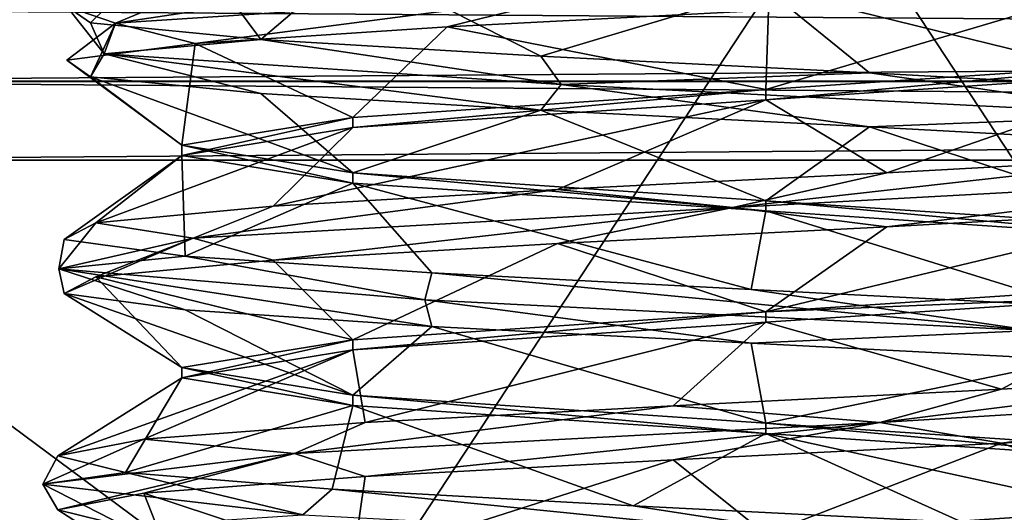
# Model space of a CAD drawing. Header units: millimetres. Extents: x -75 to 0, y -130 to 133.
# Tile 30 of 121: x -70.68 to -67.14, y -27.7 to -25.93. Entities that reach past the tile are written whole.
import ezdxf

# ---------------------------------------------------------------- set-up
doc = ezdxf.new("R2010")
doc.units = ezdxf.units.MM
doc.header["$LTSCALE"] = 65.185185
for name, color, linetype in [('1129', 7, 'CONTINUOUS'), ('1134', 7, 'CONTINUOUS'), ('1325', 7, 'CONTINUOUS'), ('1326', 7, 'CONTINUOUS'), ('1327', 7, 'CONTINUOUS'), ('1456', 7, 'CONTINUOUS'), ('1457', 7, 'CONTINUOUS'), ('1458', 7, 'CONTINUOUS'), ('1466', 7, 'CONTINUOUS'), ('1467', 7, 'CONTINUOUS'), ('944', 7, 'CONTINUOUS'), ('946', 7, 'CONTINUOUS'), ('949', 7, 'CONTINUOUS'), ('951', 7, 'CONTINUOUS'), ('972', 7, 'CONTINUOUS'), ('973', 7, 'CONTINUOUS')]:
    doc.layers.add(name, color=color, linetype=linetype)

msp = doc.modelspace()

# ---------------------------------------------------------------- linework, layer by layer
at = {"layer": '1129', "linetype": 'CONTINUOUS'}
for points in [[(-35.5, -25.8928, -21.84), (-72, -25.8928, -21.84), (-72, -26.1501, -21.9585), (-35.5, -25.8928, -21.84)], [(-35.5, -26.1525, -21.9592), (-35.5, -25.8928, -21.84), (-72, -26.1501, -21.9585), (-35.5, -26.1525, -21.9592)], [(-72, -26.4353, -22), (-35.5, -26.1525, -21.9592), (-72, -26.1501, -21.9585), (-72, -26.4353, -22)], [(-72, -26.4353, -22), (-35.5, -26.4353, -22), (-35.5, -26.1525, -21.9592), (-72, -26.4353, -22)]]:
    msp.add_3dface(points, dxfattribs=at)
at = {"layer": '1134', "linetype": 'CONTINUOUS'}
for points in [[(-72, -25.8928, 21.84), (-35.5, -25.8928, 21.84), (-35.5, -26.1525, 21.9592), (-72, -25.8928, 21.84)], [(-72, -25.8928, 21.84), (-35.5, -26.1525, 21.9592), (-72, -26.1525, 21.9592), (-72, -25.8928, 21.84)], [(-35.5, -26.4353, 22), (-72, -26.4353, 22), (-72, -26.1525, 21.9592), (-35.5, -26.4353, 22)], [(-35.5, -26.1525, 21.9592), (-35.5, -26.4353, 22), (-72, -26.1525, 21.9592), (-35.5, -26.1525, 21.9592)]]:
    msp.add_3dface(points, dxfattribs=at)
at = {"layer": '1325', "linetype": 'CONTINUOUS'}
for points in [[(-68.6413, -25.8317, 2.5197), (-70.3376, -25.9423, 1.1382), (-69.1451, -25.7624, 2.2749), (-68.6413, -25.8317, 2.5197)], [(-69.1451, -25.7624, 2.2749), (-70.3376, -25.9423, 1.1382), (-70.0518, -25.8223, 1.5087), (-69.1451, -25.7624, 2.2749)], [(-70.0518, -25.8223, 1.5087), (-70.3376, -25.9423, 1.1382), (-70.5128, -25.8822, 0.4149), (-70.0518, -25.8223, 1.5087)], [(-70.3376, -25.9423, 1.1382), (-68.6413, -25.8317, 2.5197), (-70.0518, -26.0163, 1.5087), (-70.3376, -25.9423, 1.1382)], [(-70.0518, -26.0163, 1.5087), (-68.6413, -25.8317, 2.5197), (-69.1451, -25.9564, 2.2749), (-70.0518, -26.0163, 1.5087)], [(-69.1451, -25.9564, 2.2749), (-68.6413, -25.8317, 2.5197), (-67.9896, -25.8965, 2.5468), (-69.1451, -25.9564, 2.2749)], [(-70.3376, -25.9423, 1.1382), (-70.3789, -26.0529, -1.0491), (-70.5128, -25.8822, 0.4149), (-70.3376, -25.9423, 1.1382)], [(-70.5128, -25.8822, 0.4149), (-70.3789, -26.0529, -1.0491), (-70.4279, -25.9421, -0.7691), (-70.5128, -25.8822, 0.4149)], [(-70.4279, -26.1361, -0.7691), (-70.3376, -25.9423, 1.1382), (-70.5128, -26.0762, 0.4149), (-70.4279, -26.1361, -0.7691)], [(-70.5128, -26.0762, 0.4149), (-70.3376, -25.9423, 1.1382), (-70.0518, -26.0163, 1.5087), (-70.5128, -26.0762, 0.4149)], [(-70.4279, -25.9421, -0.7691), (-70.3789, -26.0529, -1.0491), (-69.8155, -26.002, -1.7861), (-70.4279, -25.9421, -0.7691)], [(-70.3789, -26.0529, -1.0491), (-70.3376, -25.9423, 1.1382), (-70.4279, -26.1361, -0.7691), (-70.3789, -26.0529, -1.0491)], [(-70.3789, -26.0529, -1.0491), (-68.7359, -26.1635, -2.4937), (-69.8155, -26.002, -1.7861), (-70.3789, -26.0529, -1.0491)], [(-69.8155, -26.002, -1.7861), (-68.7359, -26.1635, -2.4937), (-68.8088, -26.0619, -2.415), (-69.8155, -26.002, -1.7861)], [(-69.8155, -26.1959, -1.7861), (-70.3789, -26.0529, -1.0491), (-70.4279, -26.1361, -0.7691), (-69.8155, -26.1959, -1.7861)], [(-68.7359, -26.1635, -2.4937), (-70.3789, -26.0529, -1.0491), (-68.8088, -26.2558, -2.415), (-68.7359, -26.1635, -2.4937)], [(-68.8088, -26.2558, -2.415), (-70.3789, -26.0529, -1.0491), (-69.8155, -26.1959, -1.7861), (-68.8088, -26.2558, -2.415)], [(-68.8088, -26.0619, -2.415), (-68.7359, -26.1635, -2.4937), (-67.6263, -26.1218, -2.5192), (-68.8088, -26.0619, -2.415)], [(-68.7359, -26.1635, -2.4937), (-66.5719, -26.274, -2.1727), (-67.6263, -26.1218, -2.5192), (-68.7359, -26.1635, -2.4937)], [(-67.6263, -26.1218, -2.5192), (-66.5719, -26.274, -2.1727), (-66.525, -26.1817, -2.0762), (-67.6263, -26.1218, -2.5192)], [(-67.6263, -26.3157, -2.5192), (-68.7359, -26.1635, -2.4937), (-68.8088, -26.2558, -2.415), (-67.6263, -26.3157, -2.5192)], [(-66.5719, -26.274, -2.1727), (-68.7359, -26.1635, -2.4937), (-67.6263, -26.3157, -2.5192), (-66.5719, -26.274, -2.1727)], [(-66.525, -26.3756, -2.0762), (-66.5719, -26.274, -2.1727), (-67.6263, -26.3157, -2.5192), (-66.525, -26.3756, -2.0762)], [(-66.0934, -26.4952, 1.7678), (-68.1178, -26.6058, 2.5973), (-66.4745, -26.4212, 2.0394), (-66.0934, -26.4952, 1.7678)], [(-66.4745, -26.4212, 2.0394), (-68.1178, -26.6058, 2.5973), (-67.5646, -26.4811, 2.5093), (-66.4745, -26.4212, 2.0394)], [(-67.5646, -26.4811, 2.5093), (-68.1178, -26.6058, 2.5973), (-68.7493, -26.541, 2.4341), (-67.5646, -26.4811, 2.5093)], [(-68.1178, -26.6058, 2.5973), (-66.0934, -26.4952, 1.7678), (-67.5646, -26.6751, 2.5093), (-68.1178, -26.6058, 2.5973)], [(-67.5646, -26.6751, 2.5093), (-66.0934, -26.4952, 1.7678), (-66.4745, -26.6152, 2.0394), (-67.5646, -26.6751, 2.5093)], [(-68.1178, -26.6058, 2.5973), (-70.0587, -26.7163, 1.588), (-68.7493, -26.541, 2.4341), (-68.1178, -26.6058, 2.5973)], [(-68.7493, -26.541, 2.4341), (-70.0587, -26.7163, 1.588), (-69.7711, -26.6009, 1.8301), (-68.7493, -26.541, 2.4341)], [(-69.7711, -26.6009, 1.8301), (-70.0587, -26.7163, 1.588), (-70.4083, -26.6608, 0.8285), (-69.7711, -26.6009, 1.8301)], [(-70.0587, -26.7163, 1.588), (-68.1178, -26.6058, 2.5973), (-69.7711, -26.7949, 1.8301), (-70.0587, -26.7163, 1.588)], [(-69.7711, -26.7949, 1.8301), (-68.1178, -26.6058, 2.5973), (-68.7493, -26.735, 2.4341), (-69.7711, -26.7949, 1.8301)], [(-68.7493, -26.735, 2.4341), (-68.1178, -26.6058, 2.5973), (-67.5646, -26.6751, 2.5093), (-68.7493, -26.735, 2.4341)], [(-70.0587, -26.7163, 1.588), (-70.5421, -26.8269, -0.5457), (-70.4083, -26.6608, 0.8285), (-70.0587, -26.7163, 1.588)], [(-70.4083, -26.6608, 0.8285), (-70.5421, -26.8269, -0.5457), (-70.5222, -26.7207, -0.3531), (-70.4083, -26.6608, 0.8285)], [(-70.5421, -26.8269, -0.5457), (-70.0587, -26.7163, 1.588), (-70.5222, -26.9147, -0.3531), (-70.5421, -26.8269, -0.5457)], [(-70.5222, -26.7207, -0.3531), (-70.5421, -26.8269, -0.5457), (-70.0882, -26.7806, -1.4579), (-70.5222, -26.7207, -0.3531)], [(-70.5222, -26.9147, -0.3531), (-70.0587, -26.7163, 1.588), (-70.4083, -26.8548, 0.8285), (-70.5222, -26.9147, -0.3531)], [(-70.4083, -26.8548, 0.8285), (-70.0587, -26.7163, 1.588), (-69.7711, -26.7949, 1.8301), (-70.4083, -26.8548, 0.8285)], [(-70.5421, -26.8269, -0.5457), (-69.2256, -26.9375, -2.293), (-70.0882, -26.7806, -1.4579), (-70.5421, -26.8269, -0.5457)], [(-70.0882, -26.7806, -1.4579), (-69.2256, -26.9375, -2.293), (-69.2005, -26.8405, -2.2461), (-70.0882, -26.7806, -1.4579)], [(-69.2256, -26.9375, -2.293), (-70.5421, -26.8269, -0.5457), (-69.2005, -27.0345, -2.2461), (-69.2256, -26.9375, -2.293)], [(-69.2005, -27.0345, -2.2461), (-70.5421, -26.8269, -0.5457), (-70.0882, -26.9746, -1.4579), (-69.2005, -27.0345, -2.2461)], [(-70.0882, -26.9746, -1.4579), (-70.5421, -26.8269, -0.5457), (-70.5222, -26.9147, -0.3531), (-70.0882, -26.9746, -1.4579)], [(-69.2256, -26.9375, -2.293), (-67.0414, -27.0481, -2.4168), (-69.2005, -26.8405, -2.2461), (-69.2256, -26.9375, -2.293)], [(-69.2005, -26.8405, -2.2461), (-67.0414, -27.0481, -2.4168), (-68.0521, -26.9004, -2.5463), (-69.2005, -26.8405, -2.2461)], [(-68.0521, -26.9004, -2.5463), (-67.0414, -27.0481, -2.4168), (-66.8923, -26.9603, -2.2933), (-68.0521, -26.9004, -2.5463)], [(-67.0414, -27.0481, -2.4168), (-69.2256, -26.9375, -2.293), (-68.0521, -27.0944, -2.5463), (-67.0414, -27.0481, -2.4168)], [(-68.0521, -27.0944, -2.5463), (-69.2256, -26.9375, -2.293), (-69.2005, -27.0345, -2.2461), (-68.0521, -27.0944, -2.5463)], [(-66.8923, -27.1543, -2.2933), (-67.0414, -27.0481, -2.4168), (-68.0521, -27.0944, -2.5463), (-66.8923, -27.1543, -2.2933)], [(-65.775, -27.2692, 1.3451), (-67.5894, -27.3798, 2.5674), (-66.1555, -27.1999, 1.7561), (-65.775, -27.2692, 1.3451)], [(-66.1555, -27.1999, 1.7561), (-67.5894, -27.3798, 2.5674), (-67.1518, -27.2598, 2.4014), (-66.1555, -27.1999, 1.7561)], [(-67.1518, -27.2598, 2.4014), (-67.5894, -27.3798, 2.5674), (-68.3324, -27.3197, 2.525), (-67.1518, -27.2598, 2.4014)], [(-67.5894, -27.3798, 2.5674), (-65.775, -27.2692, 1.3451), (-67.1518, -27.4538, 2.4014), (-67.5894, -27.3798, 2.5674)], [(-67.1518, -27.4538, 2.4014), (-65.775, -27.2692, 1.3451), (-66.1555, -27.3939, 1.7561), (-67.1518, -27.4538, 2.4014)], [(-67.5894, -27.3798, 2.5674), (-69.6945, -27.4904, 1.9719), (-68.3324, -27.3197, 2.525), (-67.5894, -27.3798, 2.5674)], [(-68.3324, -27.3197, 2.525), (-69.6945, -27.4904, 1.9719), (-69.4408, -27.3796, 2.1001), (-68.3324, -27.3197, 2.525)], [(-69.4408, -27.3796, 2.1001), (-69.6945, -27.4904, 1.9719), (-70.2362, -27.4395, 1.2189), (-69.4408, -27.3796, 2.1001)], [(-69.6945, -27.4904, 1.9719), (-67.5894, -27.3798, 2.5674), (-69.4408, -27.5736, 2.1001), (-69.6945, -27.4904, 1.9719)], [(-69.4408, -27.5736, 2.1001), (-67.5894, -27.3798, 2.5674), (-68.3324, -27.5137, 2.525), (-69.4408, -27.5736, 2.1001)], [(-68.3324, -27.5137, 2.525), (-67.5894, -27.3798, 2.5674), (-67.1518, -27.4538, 2.4014), (-68.3324, -27.5137, 2.525)], [(-69.6945, -27.4904, 1.9719), (-70.5999, -27.601, -0.0196), (-70.2362, -27.4395, 1.2189), (-69.6945, -27.4904, 1.9719)], [(-70.2362, -27.4395, 1.2189), (-70.5999, -27.601, -0.0196), (-70.5457, -27.4994, 0.0729), (-70.2362, -27.4395, 1.2189)], [(-70.5999, -27.601, -0.0196), (-69.6945, -27.4904, 1.9719), (-70.5457, -27.6933, 0.0729), (-70.5999, -27.601, -0.0196)], [(-70.5457, -27.4994, 0.0729), (-70.5999, -27.601, -0.0196), (-70.3023, -27.5593, -1.0889), (-70.5457, -27.4994, 0.0729)], [(-70.5457, -27.6933, 0.0729), (-69.6945, -27.4904, 1.9719), (-70.2362, -27.6334, 1.2189), (-70.5457, -27.6933, 0.0729)], [(-70.2362, -27.6334, 1.2189), (-69.6945, -27.4904, 1.9719), (-69.4408, -27.5736, 2.1001), (-70.2362, -27.6334, 1.2189)], [(-70.5999, -27.601, -0.0196), (-69.6646, -27.7115, -1.9973), (-70.3023, -27.5593, -1.0889), (-70.5999, -27.601, -0.0196)], [(-70.3023, -27.5593, -1.0889), (-69.6646, -27.7115, -1.9973), (-69.5586, -27.6192, -2.0141), (-70.3023, -27.5593, -1.0889)], [(-69.6646, -27.7115, -1.9973), (-70.5999, -27.601, -0.0196), (-70.3023, -27.7532, -1.0889), (-69.6646, -27.7115, -1.9973)], [(-70.3023, -27.7532, -1.0889), (-70.5999, -27.601, -0.0196), (-70.5457, -27.6933, 0.0729), (-70.3023, -27.7532, -1.0889)], [(-69.6646, -27.7115, -1.9973), (-67.5507, -27.8221, -2.5609), (-69.5586, -27.6192, -2.0141), (-69.6646, -27.7115, -1.9973)], [(-69.5586, -27.6192, -2.0141), (-67.5507, -27.8221, -2.5609), (-68.4764, -27.6791, -2.5018), (-69.5586, -27.6192, -2.0141)], [(-68.4764, -27.6791, -2.5018), (-67.5507, -27.8221, -2.5609), (-67.2907, -27.7389, -2.446), (-68.4764, -27.6791, -2.5018)]]:
    msp.add_3dface(points, dxfattribs=at)
at = {"layer": '1326', "linetype": 'CONTINUOUS'}
for points in [[(-70.5128, -25.8822, 0.4149), (-70.4279, -25.9421, -0.7691), (-70.1, -25.6184), (-70.5128, -25.8822, 0.4149)], [(-70.4279, -25.9421, -0.7691), (-69.8155, -26.002, -1.7861), (-70.1, -25.6184), (-70.4279, -25.9421, -0.7691)], [(-70.1, -25.6184), (-69.8155, -26.002, -1.7861), (-69.485, -25.7184, -1.4849), (-70.1, -25.6184)], [(-69.8155, -26.002, -1.7861), (-68.8088, -26.0619, -2.415), (-69.485, -25.7184, -1.4849), (-69.8155, -26.002, -1.7861)], [(-69.485, -25.7184, -1.4849), (-68.8088, -26.0619, -2.415), (-68, -25.8184, -2.1), (-69.485, -25.7184, -1.4849)], [(-68.8088, -26.0619, -2.415), (-67.6263, -26.1218, -2.5192), (-68, -25.8184, -2.1), (-68.8088, -26.0619, -2.415)], [(-67.6263, -26.1218, -2.5192), (-66.525, -26.1817, -2.0762), (-68, -25.8184, -2.1), (-67.6263, -26.1218, -2.5192)], [(-68, -25.8184, -2.1), (-66.525, -26.1817, -2.0762), (-66.515, -25.9184, -1.4849), (-68, -25.8184, -2.1)], [(-66.515, -26.1184, 1.4849), (-67.5646, -26.4811, 2.5093), (-67.9999, -26.2184, 2.1), (-66.515, -26.1184, 1.4849)], [(-66.4745, -26.4212, 2.0394), (-67.5646, -26.4811, 2.5093), (-66.515, -26.1184, 1.4849), (-66.4745, -26.4212, 2.0394)], [(-68.7493, -26.541, 2.4341), (-69.7711, -26.6009, 1.8301), (-67.9999, -26.2184, 2.1), (-68.7493, -26.541, 2.4341)], [(-67.9999, -26.2184, 2.1), (-69.7711, -26.6009, 1.8301), (-69.485, -26.3184, 1.4849), (-67.9999, -26.2184, 2.1)], [(-67.5646, -26.4811, 2.5093), (-68.7493, -26.541, 2.4341), (-67.9999, -26.2184, 2.1), (-67.5646, -26.4811, 2.5093)], [(-69.7711, -26.6009, 1.8301), (-70.4083, -26.6608, 0.8285), (-69.485, -26.3184, 1.4849), (-69.7711, -26.6009, 1.8301)], [(-69.485, -26.3184, 1.4849), (-70.4083, -26.6608, 0.8285), (-70.1, -26.4184), (-69.485, -26.3184, 1.4849)], [(-70.4083, -26.6608, 0.8285), (-70.5222, -26.7207, -0.3531), (-70.1, -26.4184), (-70.4083, -26.6608, 0.8285)], [(-70.5222, -26.7207, -0.3531), (-70.0882, -26.7806, -1.4579), (-70.1, -26.4184), (-70.5222, -26.7207, -0.3531)], [(-70.1, -26.4184), (-70.0882, -26.7806, -1.4579), (-69.485, -26.5184, -1.4848), (-70.1, -26.4184)], [(-70.0882, -26.7806, -1.4579), (-69.2005, -26.8405, -2.2461), (-69.485, -26.5184, -1.4848), (-70.0882, -26.7806, -1.4579)], [(-69.2005, -26.8405, -2.2461), (-68.0521, -26.9004, -2.5463), (-69.485, -26.5184, -1.4848), (-69.2005, -26.8405, -2.2461)], [(-69.485, -26.5184, -1.4848), (-68.0521, -26.9004, -2.5463), (-68, -26.6184, -2.1), (-69.485, -26.5184, -1.4848)], [(-68.0521, -26.9004, -2.5463), (-66.8923, -26.9603, -2.2933), (-68, -26.6184, -2.1), (-68.0521, -26.9004, -2.5463)], [(-68, -26.6184, -2.1), (-66.8923, -26.9603, -2.2933), (-66.515, -26.7184, -1.4848), (-68, -26.6184, -2.1)], [(-66.5151, -26.9184, 1.4849), (-67.1518, -27.2598, 2.4014), (-68, -27.0184, 2.1), (-66.5151, -26.9184, 1.4849)], [(-66.1555, -27.1999, 1.7561), (-67.1518, -27.2598, 2.4014), (-66.5151, -26.9184, 1.4849), (-66.1555, -27.1999, 1.7561)], [(-68, -27.0184, 2.1), (-69.4408, -27.3796, 2.1001), (-69.4849, -27.1184, 1.4849), (-68, -27.0184, 2.1)], [(-68.3324, -27.3197, 2.525), (-69.4408, -27.3796, 2.1001), (-68, -27.0184, 2.1), (-68.3324, -27.3197, 2.525)], [(-67.1518, -27.2598, 2.4014), (-68.3324, -27.3197, 2.525), (-68, -27.0184, 2.1), (-67.1518, -27.2598, 2.4014)], [(-70.2362, -27.4395, 1.2189), (-70.5457, -27.4994, 0.0729), (-69.4849, -27.1184, 1.4849), (-70.2362, -27.4395, 1.2189)], [(-69.4849, -27.1184, 1.4849), (-70.5457, -27.4994, 0.0729), (-70.1, -27.2184), (-69.4849, -27.1184, 1.4849)], [(-69.4408, -27.3796, 2.1001), (-70.2362, -27.4395, 1.2189), (-69.4849, -27.1184, 1.4849), (-69.4408, -27.3796, 2.1001)], [(-70.5457, -27.4994, 0.0729), (-70.3023, -27.5593, -1.0889), (-70.1, -27.2184), (-70.5457, -27.4994, 0.0729)], [(-70.1, -27.2184), (-70.3023, -27.5593, -1.0889), (-69.485, -27.3184, -1.4848), (-70.1, -27.2184)], [(-70.3023, -27.5593, -1.0889), (-69.5586, -27.6192, -2.0141), (-69.485, -27.3184, -1.4848), (-70.3023, -27.5593, -1.0889)], [(-69.5586, -27.6192, -2.0141), (-68.4764, -27.6791, -2.5018), (-69.485, -27.3184, -1.4848), (-69.5586, -27.6192, -2.0141)], [(-69.485, -27.3184, -1.4848), (-68.4764, -27.6791, -2.5018), (-68, -27.4184, -2.1), (-69.485, -27.3184, -1.4848)], [(-68.4764, -27.6791, -2.5018), (-67.2907, -27.7389, -2.446), (-68, -27.4184, -2.1), (-68.4764, -27.6791, -2.5018)], [(-67.2907, -27.7389, -2.446), (-66.259, -27.7988, -1.8588), (-68, -27.4184, -2.1), (-67.2907, -27.7389, -2.446)], [(-68, -27.4184, -2.1), (-66.259, -27.7988, -1.8588), (-66.515, -27.5184, -1.4848), (-68, -27.4184, -2.1)]]:
    msp.add_3dface(points, dxfattribs=at)
at = {"layer": '1327', "linetype": 'CONTINUOUS'}
for points in [[(-67.9896, -25.8965, 2.5468), (-66.8364, -25.8366, 2.2654), (-68, -26.1816, 2.1), (-67.9896, -25.8965, 2.5468)], [(-68, -26.1816, 2.1), (-66.8364, -25.8366, 2.2654), (-66.5149, -26.0816, 1.4848), (-68, -26.1816, 2.1)], [(-69.1451, -25.9564, 2.2749), (-67.9896, -25.8965, 2.5468), (-68, -26.1816, 2.1), (-69.1451, -25.9564, 2.2749)], [(-70.0518, -26.0163, 1.5087), (-69.1451, -25.9564, 2.2749), (-69.4851, -26.2816, 1.4848), (-70.0518, -26.0163, 1.5087)], [(-69.4851, -26.2816, 1.4848), (-69.1451, -25.9564, 2.2749), (-68, -26.1816, 2.1), (-69.4851, -26.2816, 1.4848)], [(-70.5128, -26.0762, 0.4149), (-70.0518, -26.0163, 1.5087), (-70.1, -26.3816), (-70.5128, -26.0762, 0.4149)], [(-70.1, -26.3816), (-70.0518, -26.0163, 1.5087), (-69.4851, -26.2816, 1.4848), (-70.1, -26.3816)], [(-70.4279, -26.1361, -0.7691), (-70.5128, -26.0762, 0.4149), (-70.1, -26.3816), (-70.4279, -26.1361, -0.7691)], [(-69.8155, -26.1959, -1.7861), (-70.4279, -26.1361, -0.7691), (-69.485, -26.4816, -1.4849), (-69.8155, -26.1959, -1.7861)], [(-70.4279, -26.1361, -0.7691), (-70.1, -26.3816), (-69.485, -26.4816, -1.4849), (-70.4279, -26.1361, -0.7691)], [(-68.8088, -26.2558, -2.415), (-69.8155, -26.1959, -1.7861), (-69.485, -26.4816, -1.4849), (-68.8088, -26.2558, -2.415)], [(-68, -26.5816, -2.1), (-68.8088, -26.2558, -2.415), (-69.485, -26.4816, -1.4849), (-68, -26.5816, -2.1)], [(-67.6263, -26.3157, -2.5192), (-68.8088, -26.2558, -2.415), (-68, -26.5816, -2.1), (-67.6263, -26.3157, -2.5192)], [(-66.515, -26.6816, -1.4849), (-67.6263, -26.3157, -2.5192), (-68, -26.5816, -2.1), (-66.515, -26.6816, -1.4849)], [(-66.525, -26.3756, -2.0762), (-67.6263, -26.3157, -2.5192), (-66.515, -26.6816, -1.4849), (-66.525, -26.3756, -2.0762)], [(-67.5646, -26.6751, 2.5093), (-66.4745, -26.6152, 2.0394), (-67.9999, -26.9816, 2.1), (-67.5646, -26.6751, 2.5093)], [(-67.9999, -26.9816, 2.1), (-66.4745, -26.6152, 2.0394), (-66.515, -26.8816, 1.4849), (-67.9999, -26.9816, 2.1)], [(-68.7493, -26.735, 2.4341), (-67.5646, -26.6751, 2.5093), (-67.9999, -26.9816, 2.1), (-68.7493, -26.735, 2.4341)], [(-69.7711, -26.7949, 1.8301), (-68.7493, -26.735, 2.4341), (-69.485, -27.0816, 1.4849), (-69.7711, -26.7949, 1.8301)], [(-69.485, -27.0816, 1.4849), (-68.7493, -26.735, 2.4341), (-67.9999, -26.9816, 2.1), (-69.485, -27.0816, 1.4849)], [(-70.4083, -26.8548, 0.8285), (-69.7711, -26.7949, 1.8301), (-69.485, -27.0816, 1.4849), (-70.4083, -26.8548, 0.8285)], [(-70.5222, -26.9147, -0.3531), (-70.4083, -26.8548, 0.8285), (-70.1, -27.1816), (-70.5222, -26.9147, -0.3531)], [(-70.1, -27.1816), (-70.4083, -26.8548, 0.8285), (-69.485, -27.0816, 1.4849), (-70.1, -27.1816)], [(-70.0882, -26.9746, -1.4579), (-70.5222, -26.9147, -0.3531), (-69.485, -27.2816, -1.4848), (-70.0882, -26.9746, -1.4579)], [(-69.485, -27.2816, -1.4848), (-70.5222, -26.9147, -0.3531), (-70.1, -27.1816), (-69.485, -27.2816, -1.4848)], [(-69.2005, -27.0345, -2.2461), (-70.0882, -26.9746, -1.4579), (-69.485, -27.2816, -1.4848), (-69.2005, -27.0345, -2.2461)], [(-68, -27.3816, -2.1), (-69.2005, -27.0345, -2.2461), (-69.485, -27.2816, -1.4848), (-68, -27.3816, -2.1)], [(-68.0521, -27.0944, -2.5463), (-69.2005, -27.0345, -2.2461), (-68, -27.3816, -2.1), (-68.0521, -27.0944, -2.5463)], [(-66.8923, -27.1543, -2.2933), (-68.0521, -27.0944, -2.5463), (-68, -27.3816, -2.1), (-66.8923, -27.1543, -2.2933)], [(-66.515, -27.4816, -1.4848), (-66.8923, -27.1543, -2.2933), (-68, -27.3816, -2.1), (-66.515, -27.4816, -1.4848)], [(-67.1518, -27.4538, 2.4014), (-66.1555, -27.3939, 1.7561), (-66.5151, -27.6816, 1.4849), (-67.1518, -27.4538, 2.4014)], [(-68.3324, -27.5137, 2.525), (-67.1518, -27.4538, 2.4014), (-68, -27.7816, 2.1), (-68.3324, -27.5137, 2.525)], [(-68, -27.7816, 2.1), (-67.1518, -27.4538, 2.4014), (-66.5151, -27.6816, 1.4849), (-68, -27.7816, 2.1)], [(-69.4408, -27.5736, 2.1001), (-68.3324, -27.5137, 2.525), (-69.4849, -27.8816, 1.4849), (-69.4408, -27.5736, 2.1001)], [(-69.4849, -27.8816, 1.4849), (-68.3324, -27.5137, 2.525), (-68, -27.7816, 2.1), (-69.4849, -27.8816, 1.4849)], [(-70.2362, -27.6334, 1.2189), (-69.4408, -27.5736, 2.1001), (-69.4849, -27.8816, 1.4849), (-70.2362, -27.6334, 1.2189)], [(-70.5457, -27.6933, 0.0729), (-70.2362, -27.6334, 1.2189), (-70.1, -27.9816), (-70.5457, -27.6933, 0.0729)], [(-70.1, -27.9816), (-70.2362, -27.6334, 1.2189), (-69.4849, -27.8816, 1.4849), (-70.1, -27.9816)], [(-70.3023, -27.7532, -1.0889), (-70.5457, -27.6933, 0.0729), (-70.1, -27.9816), (-70.3023, -27.7532, -1.0889)]]:
    msp.add_3dface(points, dxfattribs=at)
at = {"layer": '1456', "linetype": 'CONTINUOUS'}
for points in [[(-67.9999, -26.2184, 2.1), (-68, -26.1816, 2.1), (-66.5149, -26.0816, 1.4848), (-67.9999, -26.2184, 2.1)], [(-66.515, -26.1184, 1.4849), (-67.9999, -26.2184, 2.1), (-66.5149, -26.0816, 1.4848), (-66.515, -26.1184, 1.4849)], [(-69.485, -26.3184, 1.4849), (-69.4851, -26.2816, 1.4848), (-68, -26.1816, 2.1), (-69.485, -26.3184, 1.4849)], [(-67.9999, -26.2184, 2.1), (-69.485, -26.3184, 1.4849), (-68, -26.1816, 2.1), (-67.9999, -26.2184, 2.1)], [(-69.485, -26.3184, 1.4849), (-70.1, -26.4184), (-69.4851, -26.2816, 1.4848), (-69.485, -26.3184, 1.4849)], [(-70.1, -26.4184), (-70.1, -26.3816), (-69.4851, -26.2816, 1.4848), (-70.1, -26.4184)]]:
    msp.add_3dface(points, dxfattribs=at)
at = {"layer": '1457', "linetype": 'CONTINUOUS'}
for points in [[(-66.5151, -26.9184, 1.4849), (-67.9999, -26.9816, 2.1), (-66.515, -26.8816, 1.4849), (-66.5151, -26.9184, 1.4849)], [(-66.5151, -26.9184, 1.4849), (-68, -27.0184, 2.1), (-67.9999, -26.9816, 2.1), (-66.5151, -26.9184, 1.4849)], [(-69.4849, -27.1184, 1.4849), (-69.485, -27.0816, 1.4849), (-67.9999, -26.9816, 2.1), (-69.4849, -27.1184, 1.4849)], [(-68, -27.0184, 2.1), (-69.4849, -27.1184, 1.4849), (-67.9999, -26.9816, 2.1), (-68, -27.0184, 2.1)], [(-69.4849, -27.1184, 1.4849), (-70.1, -27.2184), (-69.485, -27.0816, 1.4849), (-69.4849, -27.1184, 1.4849)], [(-70.1, -27.2184), (-70.1, -27.1816), (-69.485, -27.0816, 1.4849), (-70.1, -27.2184)]]:
    msp.add_3dface(points, dxfattribs=at)
at = {"layer": '1458', "linetype": 'CONTINUOUS'}
for points in [[(-67.7943, -27.8059, 2.0899), (-68, -27.7816, 2.1), (-66.5151, -27.6816, 1.4849), (-67.7943, -27.8059, 2.0899)], [(-66.8333, -27.7434, 1.7461), (-67.7943, -27.8059, 2.0899), (-66.5151, -27.6816, 1.4849), (-66.8333, -27.7434, 1.7461)]]:
    msp.add_3dface(points, dxfattribs=at)
at = {"layer": '1466', "linetype": 'CONTINUOUS'}
for points in [[(-70.1, -26.4184), (-69.485, -26.5184, -1.4848), (-70.1, -26.3816), (-70.1, -26.4184)], [(-70.1, -26.3816), (-69.485, -26.5184, -1.4848), (-69.485, -26.4816, -1.4849), (-70.1, -26.3816)], [(-69.485, -26.5184, -1.4848), (-68, -26.6184, -2.1), (-69.485, -26.4816, -1.4849), (-69.485, -26.5184, -1.4848)], [(-68, -26.6184, -2.1), (-68, -26.5816, -2.1), (-69.485, -26.4816, -1.4849), (-68, -26.6184, -2.1)], [(-68, -26.6184, -2.1), (-66.515, -26.7184, -1.4848), (-68, -26.5816, -2.1), (-68, -26.6184, -2.1)], [(-66.515, -26.7184, -1.4848), (-66.515, -26.6816, -1.4849), (-68, -26.5816, -2.1), (-66.515, -26.7184, -1.4848)]]:
    msp.add_3dface(points, dxfattribs=at)
at = {"layer": '1467', "linetype": 'CONTINUOUS'}
for points in [[(-70.1, -27.2184), (-69.485, -27.3184, -1.4848), (-70.1, -27.1816), (-70.1, -27.2184)], [(-69.485, -27.3184, -1.4848), (-69.485, -27.2816, -1.4848), (-70.1, -27.1816), (-69.485, -27.3184, -1.4848)], [(-69.485, -27.3184, -1.4848), (-68, -27.4184, -2.1), (-69.485, -27.2816, -1.4848), (-69.485, -27.3184, -1.4848)], [(-68, -27.4184, -2.1), (-68, -27.3816, -2.1), (-69.485, -27.2816, -1.4848), (-68, -27.4184, -2.1)], [(-68, -27.4184, -2.1), (-66.515, -27.5184, -1.4848), (-68, -27.3816, -2.1), (-68, -27.4184, -2.1)], [(-66.515, -27.5184, -1.4848), (-66.515, -27.4816, -1.4848), (-68, -27.3816, -2.1), (-66.515, -27.5184, -1.4848)]]:
    msp.add_3dface(points, dxfattribs=at)
at = {"layer": '944', "linetype": 'CONTINUOUS'}
for points in [[(-74.8, -63.8, -24), (-74.8, -16.2, -24), (-35.2, -63.8, -24), (-74.8, -63.8, -24)], [(-35.2, -63.8, -24), (-74.8, -16.2, -24), (-35.2, -16.2, -24), (-35.2, -63.8, -24)]]:
    msp.add_3dface(points, dxfattribs=at)
at = {"layer": '946', "linetype": 'CONTINUOUS'}
for points in [[(-74.8, -16.2, 24), (-74.8, -63.8, 24), (-35.2, -16.2, 24), (-74.8, -16.2, 24)], [(-35.2, -16.2, 24), (-74.8, -63.8, 24), (-35.2, -63.8, 24), (-35.2, -16.2, 24)]]:
    msp.add_3dface(points, dxfattribs=at)
at = {"layer": '949', "linetype": 'CONTINUOUS'}
for points in [[(-35.5, -53.5647, -22), (-35.5, -26.4353, -22), (-72, -26.4353, -22), (-35.5, -53.5647, -22)], [(-72, -53.5647, -22), (-35.5, -53.5647, -22), (-72, -26.4353, -22), (-72, -53.5647, -22)]]:
    msp.add_3dface(points, dxfattribs=at)
at = {"layer": '951', "linetype": 'CONTINUOUS'}
for points in [[(-35.5, -26.4353, 22), (-35.5, -53.5647, 22), (-72, -53.5647, 22), (-35.5, -26.4353, 22)], [(-72, -26.4353, 22), (-35.5, -26.4353, 22), (-72, -53.5647, 22), (-72, -26.4353, 22)]]:
    msp.add_3dface(points, dxfattribs=at)
at = {"layer": '972', "linetype": 'CONTINUOUS'}
for points in [[(-72, -19, -4), (-63.5, -19, -4), (-63.5, -31.9223, -4), (-72, -19, -4)], [(-72, -31.9223, -4), (-72, -19, -4), (-63.5, -31.9223, -4), (-72, -31.9223, -4)]]:
    msp.add_3dface(points, dxfattribs=at)
at = {"layer": '973', "linetype": 'CONTINUOUS'}
for points in [[(-72, -31.9223, 4), (-63.5, -31.9223, 4), (-63.5, -19, 4), (-72, -31.9223, 4)], [(-72, -19, 4), (-72, -31.9223, 4), (-63.5, -19, 4), (-72, -19, 4)]]:
    msp.add_3dface(points, dxfattribs=at)

doc.saveas('drawing.dxf')
